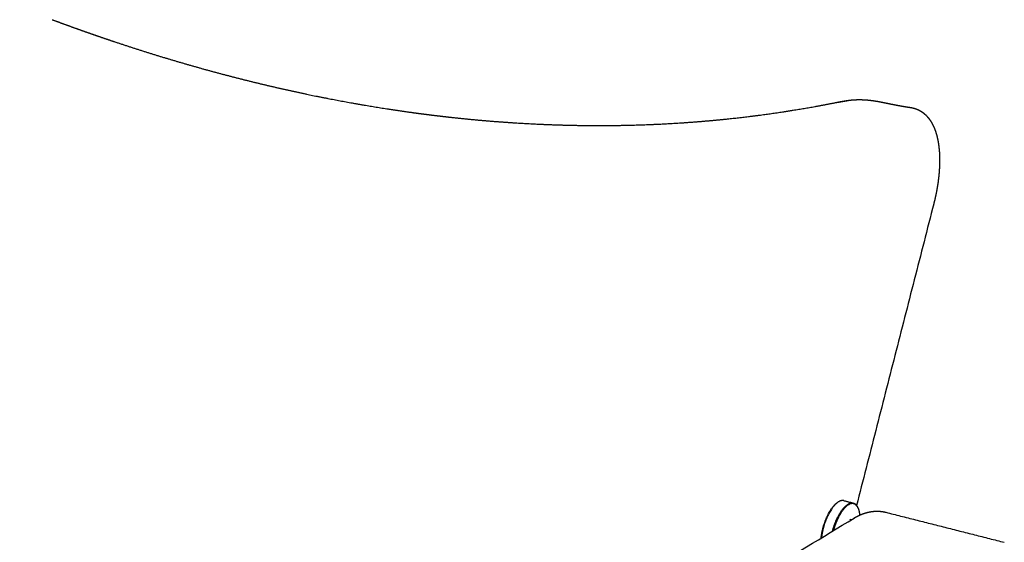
# Model space of a CAD drawing. Header units: millimetres. Extents: x 1262 to 2767, y -193 to 1393.
# Tile 5 of 8: x 2519 to 2745, y 309 to 429. Entities that reach past the tile are written whole.
import ezdxf

# ---------------------------------------------------------------- set-up
doc = ezdxf.new("R2010")
doc.units = ezdxf.units.MM
doc.layers.add('Make2D$Visible$Curves', color=7, linetype='Continuous', true_color=0x000000)

msp = doc.modelspace()

# ---------------------------------------------------------------- linework, layer by layer
at = {"layer": 'Make2D$Visible$Curves', "color": 18, "lineweight": -3, "true_color": 0x000000}
for points, weights, degree, knots in [([(2526.43, 429.19), (2528.12, 428.56), (2529.81, 427.93), (2531.51, 427.33), (2532.97, 426.8), (2534.43, 426.28), (2535.89, 425.78), (2537.35, 425.27), (2538.81, 424.77), (2540.26, 424.28), (2543.17, 423.3), (2546.08, 422.36), (2551.88, 420.55), (2554.77, 419.69), (2560.55, 418.02), (2563.43, 417.23), (2569.19, 415.71), (2572.06, 414.99), (2574.92, 414.31), (2577.79, 413.62), (2580.65, 412.98), (2586.36, 411.75), (2589.22, 411.18), (2594.91, 410.1), (2597.75, 409.6), (2603.43, 408.67), (2606.27, 408.24), (2609.1, 407.86), (2609.32, 407.82), (2609.55, 407.79), (2609.77, 407.76)], [3779.63114929, 3778.50327576, 3777.35203501, 3776.1772511, 3775.16481213, 3774.13499308, 3773.08803052, 3772.0432943, 3770.98101879, 3769.90151703, 3767.75041711, 3765.53210969, 3760.96847449, 3758.62502852, 3753.81169695, 3751.34373709, 3746.28217643, 3743.6905423, 3741.03520679, 3738.38271544, 3735.66834913, 3730.1146096, 3727.27723574, 3721.47758298, 3718.51707783, 3712.47122983, 3709.38768794, 3706.24661416, 3705.99548551, 3705.74399283, 3705.49213847], 3, [160.712903, 160.712903, 160.712903, 160.712903, 169.741039, 169.741039, 169.741039, 177.522194, 177.522194, 177.522194, 185.288386, 185.288386, 185.288386, 200.768529, 200.768529, 216.187207, 216.187207, 231.559632, 231.559632, 246.900878, 246.900878, 246.900878, 262.228265, 262.228265, 277.555954, 277.555954, 292.900263, 292.900263, 308.276011, 308.276011, 308.276011, 309.505158, 309.505158, 309.505158, 309.505158]), ([(2609.77, 407.76), (2609.77, 407.76), (2609.78, 407.76), (2609.79, 407.76), (2609.79, 407.76), (2609.83, 407.75), (2609.86, 407.75), (2609.95, 407.74), (2610.01, 407.73), (2610.19, 407.71), (2610.31, 407.69), (2610.54, 407.66), (2610.66, 407.64), (2611.1, 407.59), (2611.45, 407.54), (2612.4, 407.42), (2613, 407.34), (2613.63, 407.26), (2615.06, 407.08), (2616.48, 406.92), (2617.9, 406.76), (2620.74, 406.45), (2623.57, 406.17), (2626.38, 405.93), (2629.19, 405.7), (2631.99, 405.5), (2637.55, 405.18), (2640.32, 405.06), (2643.07, 404.98), (2645.82, 404.89), (2648.56, 404.85), (2654.01, 404.83), (2656.72, 404.86), (2662.12, 405), (2664.81, 405.1), (2670.15, 405.38), (2672.81, 405.56), (2675.45, 405.78), (2678.11, 405.99), (2680.74, 406.25), (2685.99, 406.82), (2688.6, 407.15), (2693.8, 407.88), (2696.39, 408.28), (2701.55, 409.15), (2704.11, 409.63), (2706.66, 410.14)], [3705.49213364, 3705.49018158, 3705.48822948, 3705.47800181, 3705.46972599, 3705.42834513, 3705.39523422, 3705.29588273, 3705.22962335, 3705.03074326, 3704.89804727, 3704.63242848, 3704.4995054, 3704.01159532, 3703.61165946, 3702.54524771, 3701.87415326, 3701.15177534, 3699.53257003, 3697.8989402, 3696.2514034, 3692.96576291, 3689.62539692, 3686.22991399, 3682.8479088, 3679.41358976, 3672.45007028, 3668.92349805, 3665.34677668, 3661.77756297, 3658.1605632, 3650.83507693, 3647.12880431, 3639.62561956, 3635.83118856, 3628.15336155, 3624.27203131, 3620.34982487, 3616.4219149, 3612.4548893, 3604.43392225, 3600.38167323, 3592.19089739, 3588.05400054, 3579.69467308, 3575.47378178, 3571.21985439], 3, [0.130928, 0.130928, 0.130928, 0.130928, 0.142102, 0.142102, 0.189471, 0.189471, 0.378942, 0.378942, 0.757884, 0.757884, 1.515922, 1.515922, 2.274114, 2.274114, 4.296867, 4.296867, 7.115259, 7.115259, 7.115259, 14.891039, 14.891039, 14.891039, 30.396062, 30.396062, 30.396062, 45.839673, 45.839673, 61.2373, 61.2373, 61.2373, 76.604268, 76.604268, 91.952523, 91.952523, 107.296709, 107.296709, 122.650982, 122.650982, 122.650982, 138.024243, 138.024243, 153.431792, 153.431792, 168.88511, 168.88511, 184.395396, 184.395396, 184.395396, 184.395396]), ([(2706.66, 410.14), (2707.05, 410.21), (2707.46, 410.29), (2707.89, 410.37), (2708.32, 410.44), (2708.76, 410.52), (2709.23, 410.59)], [3571.21985451, 3570.61624686, 3570.04582155, 3569.50694678, 3568.9708395, 3568.47280992, 3568.01232443], 3, [0, 0, 0, 0, 2.263324, 2.263324, 2.263324, 4.515881, 4.515881, 4.515881, 4.515881]), ([(2709.23, 410.59), (2709.56, 410.64), (2709.9, 410.68), (2710.24, 410.72), (2710.41, 410.73), (2710.58, 410.75), (2710.93, 410.77), (2711.1, 410.78), (2711.27, 410.78), (2711.61, 410.8), (2711.96, 410.8), (2712.64, 410.79), (2712.99, 410.78), (2713.33, 410.75), (2713.5, 410.74), (2713.68, 410.73), (2713.85, 410.72), (2714.02, 410.7), (2714.19, 410.69), (2714.36, 410.67), (2714.7, 410.63), (2715.03, 410.59), (2715.37, 410.54), (2715.4, 410.54), (2715.44, 410.53), (2715.47, 410.52)], [3568.01232458, 3567.72149878, 3567.44693225, 3567.18950907, 3567.06165193, 3566.93783287, 3566.70045681, 3566.58654717, 3566.47779414, 3566.26290638, 3566.06690297, 3565.71717027, 3565.5636012, 3565.43103374, 3565.36501474, 3565.30434844, 3565.24914874, 3565.19417928, 3565.14440952, 3565.10052873, 3565.01424593, 3564.94983821, 3564.90817273, 3564.90370275, 3564.89949342, 3564.89554707], 3, [0, 0, 0, 0, 1.558431, 1.558431, 1.558431, 2.334063, 2.334063, 3.104262, 3.104262, 3.104262, 4.622918, 4.622918, 6.123873, 6.123873, 6.123873, 6.871583, 6.871583, 6.871583, 7.617691, 7.617691, 7.617691, 9.081702, 9.081702, 9.081702, 9.238836, 9.238836, 9.238836, 9.238836]), ([(2715.47, 410.52), (2715.77, 410.48), (2716.05, 410.43), (2716.66, 410.33), (2716.97, 410.26), (2717.28, 410.2)], [3564.89554679, 3564.86345815, 3564.84878425, 3564.85618815, 3564.88250123, 3564.93173813], 3, [0.000661, 0.000661, 0.000661, 0.000661, 1.278145, 1.278145, 2.69709, 2.69709, 2.69709, 2.69709]), ([(2717.28, 410.2), (2717.33, 410.19), (2717.38, 410.18), (2717.63, 410.13), (2717.83, 410.09), (2718.02, 410.05), (2718.61, 409.93), (2719.16, 409.81), (2720.2, 409.61), (2720.68, 409.52), (2721.54, 409.36), (2721.92, 409.29), (2722.35, 409.22), (2722.45, 409.2), (2722.59, 409.18), (2722.64, 409.17), (2722.81, 409.14), (2722.92, 409.12), (2723.02, 409.11)], [3564.93173818, 3564.94129902, 3564.9514773, 3565.00615131, 3565.06018588, 3565.12429023, 3565.31583957, 3565.59687539, 3566.32173857, 3566.76006075, 3567.76233764, 3568.31926798, 3569.13158748, 3569.33472391, 3569.65539686, 3569.76902933, 3570.18333159, 3570.49411875, 3570.81384793], 3, [9.357528, 9.357528, 9.357528, 9.357528, 9.584914, 9.584914, 10.509157, 10.509157, 10.509157, 13.275725, 13.275725, 15.975404, 15.975404, 18.554952, 18.554952, 19.381187, 19.381187, 19.824468, 19.824468, 20.9755, 20.9755, 20.9755, 20.9755]), ([(2723.88, 408.98), (2723.9, 408.98), (2723.93, 408.97), (2724.08, 408.95), (2724.22, 408.92), (2724.35, 408.89)], [3573.23347488, 3573.26566483, 3573.29790787, 3573.50480039, 3573.68077233, 3573.85849738], 3, [44.825462, 44.825462, 44.825462, 44.825462, 44.98582, 44.98582, 45.852777, 45.852777, 45.852777, 45.852777]), ([(2724.35, 408.89), (2724.48, 408.86), (2724.61, 408.82), (2724.87, 408.75), (2725, 408.7), (2725.27, 408.6), (2725.4, 408.54), (2725.54, 408.48), (2725.55, 408.47), (2725.7, 408.4), (2725.83, 408.33), (2726.09, 408.19), (2726.2, 408.12), (2726.46, 407.95), (2726.58, 407.86), (2726.83, 407.67), (2726.95, 407.57), (2727.08, 407.45), (2727.1, 407.44), (2727.26, 407.29), (2727.39, 407.16), (2727.66, 406.87), (2727.8, 406.72), (2728.04, 406.41), (2728.14, 406.27), (2728.25, 406.12), (2728.42, 405.87), (2728.58, 405.6), (2728.81, 405.2), (2728.88, 405.06), (2729.01, 404.79), (2729.07, 404.65), (2729.13, 404.52), (2729.27, 404.22), (2729.39, 403.91), (2729.6, 403.29), (2729.7, 402.98), (2729.88, 402.33), (2729.96, 402), (2730.1, 401.32), (2730.16, 400.98), (2730.21, 400.62), (2730.23, 400.51), (2730.25, 400.39), (2730.3, 400.04), (2730.32, 399.79), (2730.39, 399.18), (2730.42, 398.81), (2730.46, 398.1), (2730.47, 397.75), (2730.48, 397.36), (2730.48, 397.33), (2730.48, 396.92), (2730.48, 396.53), (2730.47, 395.75), (2730.45, 395.36), (2730.41, 394.57), (2730.38, 394.17), (2730.28, 393.02), (2730.19, 392.25), (2730.01, 391.06), (2729.94, 390.64), (2729.8, 389.84), (2729.73, 389.45), (2729.5, 388.32), (2729.32, 387.57), (2729.13, 386.82)], [3573.85849738, 3574.03625864, 3574.21550026, 3574.58311542, 3574.77137897, 3575.15882121, 3575.3579047, 3575.57922179, 3575.59911317, 3575.83099775, 3576.04512763, 3576.46526414, 3576.67078396, 3577.11577977, 3577.35569068, 3577.8266142, 3578.05710542, 3578.33358023, 3578.37746121, 3578.71358809, 3579.00886983, 3579.63190685, 3579.960201, 3580.58316758, 3580.87739682, 3581.17311312, 3581.66393045, 3582.15975679, 3582.90771068, 3583.15886617, 3583.64470066, 3583.87950685, 3584.11431324, 3584.62992673, 3585.14629351, 3586.15777414, 3586.65389147, 3587.63727695, 3588.12490933, 3589.08799645, 3589.56351759, 3590.03262825, 3590.1858833, 3590.3384464, 3590.80058743, 3591.10777915, 3591.86067589, 3592.30205199, 3593.12771823, 3593.51331605, 3593.92509203, 3593.95935694, 3594.39945162, 3594.79548293, 3595.56160947, 3595.93169539, 3596.64423182, 3596.98675226, 3597.94061544, 3598.52043267, 3599.34078482, 3599.61443471, 3600.11069669, 3600.33547992, 3600.95832778, 3601.32131274, 3601.63484628], 3, [0, 0, 0, 0, 0.866847, 0.866847, 1.759761, 1.759761, 2.684171, 2.684171, 2.775353, 2.775353, 3.746029, 3.746029, 4.658259, 4.658259, 5.700805, 5.700805, 6.681814, 6.681814, 6.86652, 6.86652, 8.094405, 8.094405, 9.433246, 9.433246, 10.615167, 10.615167, 10.615167, 12.578065, 12.578065, 13.566585, 13.566585, 14.488674, 14.488674, 14.488674, 16.512431, 16.512431, 18.471539, 18.471539, 20.424821, 20.424821, 22.369935, 22.369935, 22.369935, 23.005294, 23.005294, 24.303871, 24.303871, 26.224268, 26.224268, 27.969253, 27.969253, 28.12798, 28.12798, 30.012071, 30.012071, 31.873465, 31.873465, 33.709243, 33.709243, 37.1697, 37.1697, 39.037238, 39.037238, 40.744545, 40.744545, 44.047675, 44.047675, 44.047675, 44.047675]), ([(2703.24, 309.93), (2703.38, 311.23), (2703.77, 312.58), (2704.91, 316.57), (2706.89, 318.02)], [3364.28092983, 3412.19917118, 3610.30931136, 3082.20701008, 3612.71363675], 2, [-23.826173, -23.826173, -23.826173, -19.785947, -19.785947, -9.063059, -9.063059, -9.063059]), ([(2707.02, 318.11), (2705, 316.63), (2703.83, 312.57), (2703.45, 311.24), (2703.31, 309.97)], [3612.49423962, 3081.95413965, 3610.04084637, 3420.13886006, 3368.27450689], 2, [9.24802, 9.24802, 9.24802, 20.189741, 20.189741, 24.142081, 24.142081, 24.142081]), ([(2705.86, 311.52), (2706.12, 312.52), (2706.49, 313.47), (2708.46, 318.53), (2710.64, 317.98)], [3331.74884344, 3428.81768252, 3607.88359744, 2821.81428954, 3614.14445541], 2, [10.386074, 10.386074, 10.386074, 13.452411, 13.452411, 26.904822, 26.904822, 26.904822]), ([(2711.7, 316.87), (2710.11, 320.33), (2707.25, 314.74), (2706.52, 313.32), (2706.08, 311.65)], [3617.83587323, 2552.35964583, 3608.07840409, 3264.96241456, 3145.13865945], 2, [-30.787608, -30.787608, -30.787608, -15.393804, -15.393804, -10.400764, -10.400764, -10.400764]), ([(2710.8, 314.52), (2711.07, 314.68), (2711.34, 314.84), (2711.82, 315.08), (2712.02, 315.17), (2712.4, 315.34), (2712.57, 315.41), (2712.89, 315.53), (2713.04, 315.59), (2713.23, 315.64), (2713.26, 315.65), (2713.5, 315.73), (2713.7, 315.79), (2714.14, 315.9), (2714.37, 315.95), (2714.75, 316.01), (2714.9, 316.03), (2715.26, 316.08), (2715.47, 316.09), (2715.95, 316.12), (2716.22, 316.12), (2716.68, 316.1), (2716.87, 316.08), (2717.25, 316.04), (2717.45, 316.01), (2717.64, 315.97), (2717.81, 315.94), (2717.97, 315.9), (2718.14, 315.86)], [3611.96443092, 3612.24698311, 3612.53225742, 3613.01953618, 3613.22092345, 3613.59393046, 3613.76541062, 3614.08280369, 3614.22859854, 3614.40497865, 3614.4353184, 3614.66497774, 3614.86462434, 3615.28007747, 3615.49574145, 3615.85405835, 3615.99610668, 3616.33420656, 3616.53046796, 3616.97795245, 3617.22939983, 3617.66758005, 3617.852455, 3618.22718852, 3618.41674152, 3618.60837029, 3618.77918163, 3618.951449, 3619.12563041], 3, [0, 0, 0, 0, 1.842644, 1.842644, 3.131259, 3.131259, 4.222546, 4.222546, 5.14682, 5.14682, 5.338751, 5.338751, 6.599198, 6.599198, 7.954479, 7.954479, 8.841575, 8.841575, 10.058716, 10.058716, 11.59846, 11.59846, 12.710434, 12.710434, 13.831404, 13.831404, 13.831404, 14.829664, 14.829664, 14.829664, 14.829664])]:
    msp.add_rational_spline(points, weights, degree=degree, knots=knots, dxfattribs=at)
for points, weights, degree in [([(2706.99, 410.17), (2707.71, 410.31), (2708.52, 410.45), (2709.41, 410.59)], [3571.59836366, 3570.40456308, 3569.35521153, 3568.44682925], 3), ([(2723.02, 409.11), (2723.88, 408.98)], [3472.87178011, 3475.22504032], 1), ([(2729.13, 386.82), (2711.37, 317.39)], [3174.8004716, 3200.93897323], 1), ([(2706.89, 318.02), (2707.02, 318.11)], [3098.67407262, 3098.4858927], 1), ([(2708.48, 318.53), (2707.82, 318.7), (2707.02, 318.11)], [3616.00483256, 3513.12102619, 3612.49423962], 2), ([(2708.48, 318.53), (2710.64, 317.98)], [3202.31555759, 3200.66801701], 1), ([(2710.64, 317.98), (2711.27, 317.82), (2711.64, 317.01)], [3614.14445541, 3524.44329776, 3617.96990554], 2), ([(2711.63, 317.01), (2711.64, 317.01)], [3617.97945241, 3617.96990554], 1), ([(2711.67, 316.94), (2711.66, 316.97), (2711.64, 317.01)], [3618.14368518, 3617.86369377, 3617.96990554], 2), ([(2711.67, 316.94), (2711.73, 316.79)], [3587.74191716, 3587.60556468], 1), ([(2711.7, 316.87), (2711.72, 316.83), (2711.73, 316.79)], [3617.83587323, 3617.72792746, 3618.00617728], 2), ([(2711.73, 316.79), (2712.01, 316.15), (2712.09, 315.2)], [3618.00617728, 3443.84180961, 3384.59446571], 2), ([(2718.14, 315.86), (2745.36, 308.95)], [3205.02471849, 3184.4308121], 1), ([(2518.95, 198.02), (2710.8, 314.52)], [2783.9117676, 3087.00520582], 1), ([(2709.83, 314.25), (2710.2, 314.16)], [3200.60819687, 3200.32469682], 1)]:
    msp.add_rational_spline(points, weights, degree=degree, dxfattribs=at)

doc.saveas('drawing.dxf')
